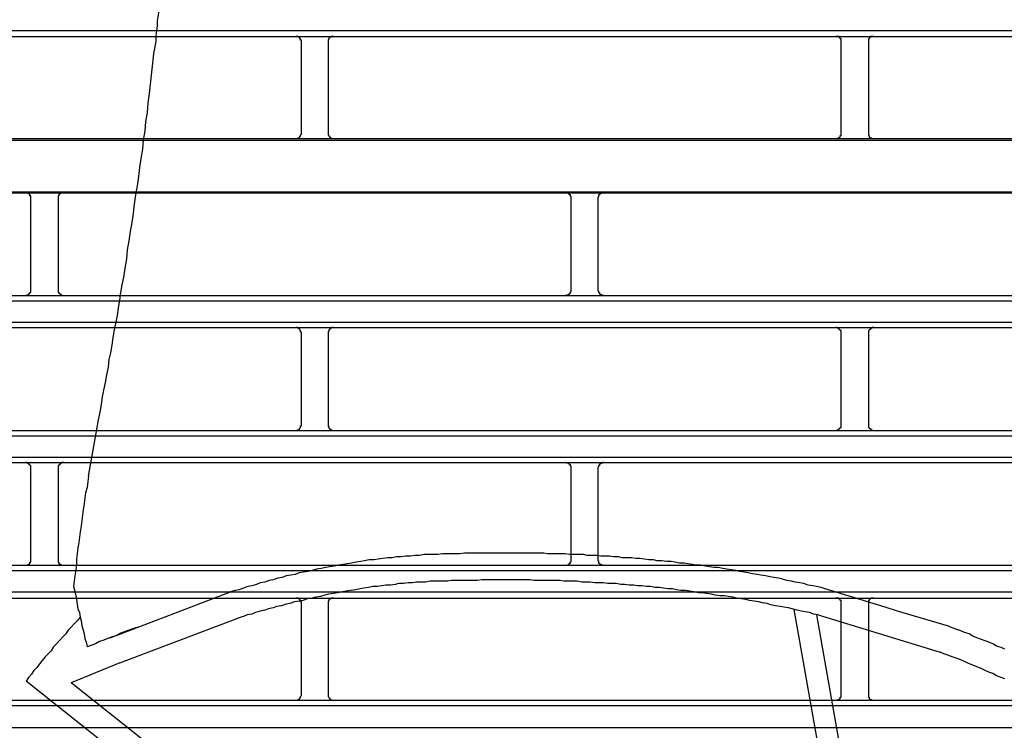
# Model space of a CAD drawing. Header units: millimetres. Extents: x 50532 to 99257, y 49161 to 61325.
# Tile 83 of 256: x 75086 to 75119, y 51866 to 51890. Entities that reach past the tile are written whole.
import ezdxf

# ---------------------------------------------------------------- set-up
doc = ezdxf.new("R2010")
doc.units = ezdxf.units.MM
doc.layers.add('AQUAREA', color=7, linetype='Continuous')

# ---------------------------------------------------------------- blocks, each defined once
blk = doc.blocks.new('SPLIT')
at = {"layer": 'AQUAREA'}
for points in [[(24529.855, -504.913), (24529.785, -505.403), (24529.715, -505.894), (24529.715, -506.383), (24529.645, -506.803), (24529.575, -507.294), (24529.505, -507.783), (24529.435, -508.273), (24529.435, -508.694), (24529.365, -509.183), (24529.295, -509.673), (24529.225, -510.163), (24529.225, -510.583), (24529.155, -511.073), (24529.085, -511.563), (24529.085, -512.053), (24529.015, -512.473), (24528.945, -512.963), (24528.945, -513.453), (24528.875, -513.944), (24528.805, -514.363)], [(24308.585, -512.473), (24877.685, -512.473)], [(24308.585, -513.033), (24877.685, -513.033)], [(24542.315, -513.523), (24542.315, -513.453), (24542.315, -513.383), (24542.245, -513.383), (24542.245, -513.313), (24542.245, -513.244), (24542.175, -513.244), (24542.175, -513.173), (24542.105, -513.103), (24542.035, -513.103), (24542.035, -513.033), (24541.965, -513.033), (24541.895, -513.033), (24541.825, -513.033)], [(24542.315, -521.923), (24542.315, -513.523)], [(24545.255, -513.033), (24545.255, -513.033), (24545.185, -513.033), (24545.115, -513.033), (24545.045, -513.033), (24545.045, -513.103), (24544.975, -513.103), (24544.905, -513.103), (24544.905, -513.173), (24544.835, -513.173), (24544.835, -513.244), (24544.835, -513.313), (24544.765, -513.313), (24544.765, -513.383), (24544.765, -513.453), (24544.765, -513.523)], [(24544.765, -513.523), (24544.765, -521.923)], [(24591.875, -513.523), (24591.875, -513.453), (24591.875, -513.383), (24591.875, -513.313), (24591.875, -513.244), (24591.805, -513.244), (24591.805, -513.173), (24591.735, -513.173), (24591.735, -513.103), (24591.665, -513.103), (24591.665, -513.033), (24591.595, -513.033), (24591.525, -513.033), (24591.455, -513.033), (24591.385, -513.033)], [(24591.875, -521.923), (24591.875, -513.523)], [(24594.885, -513.033), (24594.885, -513.033), (24594.815, -513.033), (24594.745, -513.033), (24594.675, -513.033), (24594.605, -513.033), (24594.605, -513.103), (24594.535, -513.103), (24594.535, -513.173), (24594.465, -513.173), (24594.465, -513.244), (24594.395, -513.244), (24594.395, -513.313), (24594.395, -513.383), (24594.395, -513.453), (24594.395, -513.523)], [(24594.395, -513.523), (24594.395, -521.923)], [(24528.385, -518.283), (24528.805, -514.363)], [(24526.005, -535.153), (24526.145, -534.313), (24526.285, -533.473), (24526.355, -532.633), (24526.495, -531.794), (24526.635, -530.953), (24526.775, -530.113), (24526.915, -529.273), (24526.985, -528.433), (24527.125, -527.594), (24527.265, -526.753), (24527.405, -525.913), (24527.475, -525.073), (24527.615, -524.233), (24527.755, -523.394), (24527.825, -522.553), (24527.965, -521.713), (24528.035, -520.873), (24528.175, -520.033), (24528.245, -519.123), (24528.385, -518.283)], [(24308.585, -522.413), (24877.685, -522.413)], [(24308.585, -522.553), (24877.685, -522.553)], [(24541.825, -522.413), (24541.825, -522.413), (24541.895, -522.413), (24541.965, -522.413), (24542.035, -522.344), (24542.105, -522.344), (24542.105, -522.273), (24542.175, -522.273), (24542.175, -522.203), (24542.245, -522.203), (24542.245, -522.133), (24542.245, -522.063), (24542.315, -521.994), (24542.315, -521.923)], [(24544.765, -521.923), (24544.765, -521.923), (24544.765, -521.994), (24544.765, -522.063), (24544.835, -522.133), (24544.835, -522.203), (24544.905, -522.203), (24544.905, -522.273), (24544.975, -522.273), (24544.975, -522.344), (24545.045, -522.344), (24545.045, -522.413), (24545.115, -522.413), (24545.185, -522.413), (24545.255, -522.413)], [(24591.385, -522.413), (24591.385, -522.413), (24591.455, -522.413), (24591.525, -522.413), (24591.595, -522.413), (24591.595, -522.344), (24591.665, -522.344), (24591.735, -522.344), (24591.735, -522.273), (24591.805, -522.273), (24591.805, -522.203), (24591.805, -522.133), (24591.875, -522.133), (24591.875, -522.063), (24591.875, -521.994), (24591.875, -521.923)], [(24594.395, -521.923), (24594.395, -521.923), (24594.395, -521.994), (24594.395, -522.063), (24594.395, -522.133), (24594.465, -522.133), (24594.465, -522.203), (24594.465, -522.273), (24594.535, -522.273), (24594.535, -522.344), (24594.605, -522.344), (24594.675, -522.344), (24594.675, -522.413), (24594.745, -522.413), (24594.815, -522.413), (24594.885, -522.413)], [(24308.585, -527.313), (24877.685, -527.313)], [(24308.585, -527.383), (24877.685, -527.383)], [(24517.465, -527.873), (24517.465, -527.873), (24517.465, -527.803), (24517.465, -527.733), (24517.465, -527.663), (24517.395, -527.663), (24517.395, -527.594), (24517.395, -527.523), (24517.325, -527.523), (24517.325, -527.453), (24517.255, -527.453), (24517.185, -527.453), (24517.185, -527.383), (24517.115, -527.383), (24517.045, -527.383), (24516.975, -527.383)], [(24517.465, -536.344), (24517.465, -527.873)], [(24520.475, -527.383), (24520.475, -527.383), (24520.405, -527.383), (24520.335, -527.383), (24520.265, -527.383), (24520.265, -527.453), (24520.195, -527.453), (24520.125, -527.523), (24520.055, -527.523), (24520.055, -527.594), (24520.055, -527.663), (24519.985, -527.663), (24519.985, -527.733), (24519.985, -527.803), (24519.985, -527.873)], [(24519.985, -527.873), (24519.985, -536.344)], [(24567.095, -527.873), (24567.095, -527.873), (24567.095, -527.803), (24567.095, -527.733), (24567.025, -527.733), (24567.025, -527.663), (24567.025, -527.594), (24566.955, -527.594), (24566.955, -527.523), (24566.885, -527.523), (24566.885, -527.453), (24566.815, -527.453), (24566.745, -527.383), (24566.675, -527.383), (24566.605, -527.383)], [(24567.095, -536.344), (24567.095, -527.873)], [(24570.035, -527.383), (24570.035, -527.383), (24569.965, -527.383), (24569.895, -527.383), (24569.895, -527.453), (24569.825, -527.453), (24569.755, -527.453), (24569.755, -527.523), (24569.685, -527.523), (24569.685, -527.594), (24569.615, -527.594), (24569.615, -527.663), (24569.615, -527.733), (24569.615, -527.803), (24569.545, -527.803), (24569.545, -527.873)], [(24569.545, -527.873), (24569.545, -536.344)], [(24523.555, -548.944), (24523.695, -548.244), (24523.835, -547.544), (24523.975, -546.844), (24524.045, -546.144), (24524.185, -545.513), (24524.325, -544.813), (24524.465, -544.113), (24524.605, -543.413), (24524.675, -542.713), (24524.815, -542.083), (24524.955, -541.383), (24525.025, -540.683), (24525.165, -539.983), (24525.305, -539.283), (24525.445, -538.653), (24525.515, -537.953), (24525.655, -537.253), (24525.725, -536.553), (24525.865, -535.853), (24526.005, -535.153)], [(24308.585, -536.833), (24877.685, -536.833)], [(24516.975, -536.833), (24516.975, -536.833), (24517.045, -536.833), (24517.115, -536.833), (24517.115, -536.763), (24517.185, -536.763), (24517.255, -536.763), (24517.255, -536.694), (24517.325, -536.694), (24517.325, -536.623), (24517.395, -536.623), (24517.395, -536.553), (24517.465, -536.553), (24517.465, -536.483), (24517.465, -536.413), (24517.465, -536.344)], [(24519.985, -536.344), (24519.985, -536.344), (24519.985, -536.413), (24519.985, -536.483), (24519.985, -536.553), (24520.055, -536.553), (24520.055, -536.623), (24520.125, -536.623), (24520.125, -536.694), (24520.195, -536.694), (24520.195, -536.763), (24520.265, -536.763), (24520.335, -536.763), (24520.335, -536.833), (24520.405, -536.833), (24520.475, -536.833)], [(24566.605, -536.833), (24566.605, -536.833), (24566.675, -536.833), (24566.675, -536.763), (24566.745, -536.763), (24566.815, -536.763), (24566.885, -536.763), (24566.885, -536.694), (24566.955, -536.694), (24566.955, -536.623), (24567.025, -536.623), (24567.025, -536.553), (24567.025, -536.483), (24567.095, -536.483), (24567.095, -536.413), (24567.095, -536.344)], [(24569.545, -536.344), (24569.545, -536.344), (24569.545, -536.413), (24569.615, -536.413), (24569.615, -536.483), (24569.615, -536.553), (24569.685, -536.553), (24569.685, -536.623), (24569.685, -536.694), (24569.755, -536.694), (24569.825, -536.694), (24569.825, -536.763), (24569.895, -536.763), (24569.965, -536.763), (24569.965, -536.833), (24570.035, -536.833)], [(24308.585, -537.323), (24877.685, -537.323)], [(24308.585, -539.283), (24877.685, -539.283)], [(24308.585, -539.773), (24877.685, -539.773)], [(24542.315, -540.263), (24542.315, -540.263), (24542.315, -540.194), (24542.245, -540.194), (24542.245, -540.123), (24542.245, -540.053), (24542.175, -539.983), (24542.175, -539.913), (24542.105, -539.913), (24542.105, -539.844), (24542.035, -539.844), (24541.965, -539.844), (24541.965, -539.773), (24541.895, -539.773), (24541.825, -539.773)], [(24545.255, -539.773), (24545.255, -539.773), (24545.185, -539.773), (24545.115, -539.773), (24545.115, -539.844), (24545.045, -539.844), (24544.975, -539.844), (24544.975, -539.913), (24544.905, -539.913), (24544.905, -539.983), (24544.835, -539.983), (24544.835, -540.053), (24544.835, -540.123), (24544.765, -540.123), (24544.765, -540.194), (24544.765, -540.263)], [(24591.875, -540.263), (24591.875, -540.263), (24591.875, -540.194), (24591.875, -540.123), (24591.875, -540.053), (24591.805, -540.053), (24591.805, -539.983), (24591.735, -539.983), (24591.735, -539.913), (24591.665, -539.913), (24591.665, -539.844), (24591.595, -539.844), (24591.525, -539.844), (24591.525, -539.773), (24591.455, -539.773), (24591.385, -539.773)], [(24594.885, -539.773), (24594.885, -539.773), (24594.815, -539.773), (24594.745, -539.773), (24594.745, -539.844), (24594.675, -539.844), (24594.605, -539.844), (24594.605, -539.913), (24594.535, -539.913), (24594.535, -539.983), (24594.465, -539.983), (24594.465, -540.053), (24594.395, -540.053), (24594.395, -540.123), (24594.395, -540.194), (24594.395, -540.263)], [(24542.315, -548.733), (24542.315, -540.263)], [(24544.765, -540.263), (24544.765, -548.733)], [(24591.875, -548.733), (24591.875, -540.263)], [(24594.395, -540.263), (24594.395, -548.733)], [(24541.825, -549.223), (24541.825, -549.223), (24541.895, -549.223), (24541.965, -549.223), (24541.965, -549.153), (24542.035, -549.153), (24542.105, -549.153), (24542.105, -549.083), (24542.175, -549.083), (24542.175, -549.013), (24542.245, -548.944), (24542.245, -548.873), (24542.245, -548.803), (24542.315, -548.803), (24542.315, -548.733)], [(24544.765, -548.733), (24544.765, -548.733), (24544.765, -548.803), (24544.765, -548.873), (24544.835, -548.873), (24544.835, -548.944), (24544.835, -549.013), (24544.905, -549.013), (24544.905, -549.083), (24544.975, -549.083), (24544.975, -549.153), (24545.045, -549.153), (24545.115, -549.153), (24545.115, -549.223), (24545.185, -549.223), (24545.255, -549.223)], [(24591.385, -549.223), (24591.385, -549.223), (24591.455, -549.223), (24591.525, -549.223), (24591.525, -549.153), (24591.595, -549.153), (24591.665, -549.153), (24591.665, -549.083), (24591.735, -549.083), (24591.735, -549.013), (24591.805, -549.013), (24591.805, -548.944), (24591.875, -548.944), (24591.875, -548.873), (24591.875, -548.803), (24591.875, -548.733)], [(24594.395, -548.733), (24594.395, -548.733), (24594.395, -548.803), (24594.395, -548.873), (24594.395, -548.944), (24594.465, -548.944), (24594.465, -549.013), (24594.535, -549.013), (24594.535, -549.083), (24594.605, -549.083), (24594.605, -549.153), (24594.675, -549.153), (24594.745, -549.153), (24594.745, -549.223), (24594.815, -549.223), (24594.885, -549.223)], [(24308.585, -549.223), (24877.685, -549.223)], [(24308.585, -549.713), (24877.685, -549.713)], [(24522.785, -553.423), (24523.555, -548.944)], [(24308.585, -551.673), (24877.685, -551.673)], [(24308.585, -552.163), (24877.685, -552.163)], [(24517.465, -552.653), (24517.465, -552.653), (24517.465, -552.583), (24517.465, -552.513), (24517.465, -552.444), (24517.395, -552.444), (24517.395, -552.373), (24517.325, -552.373), (24517.325, -552.303), (24517.255, -552.303), (24517.255, -552.233), (24517.185, -552.233), (24517.115, -552.233), (24517.115, -552.163), (24517.045, -552.163), (24516.975, -552.163)], [(24520.475, -552.163), (24520.475, -552.163), (24520.405, -552.163), (24520.335, -552.163), (24520.335, -552.233), (24520.265, -552.233), (24520.195, -552.233), (24520.195, -552.303), (24520.125, -552.303), (24520.125, -552.373), (24520.055, -552.373), (24520.055, -552.444), (24519.985, -552.444), (24519.985, -552.513), (24519.985, -552.583), (24519.985, -552.653)], [(24567.095, -552.653), (24567.095, -552.653), (24567.095, -552.583), (24567.095, -552.513), (24567.025, -552.513), (24567.025, -552.444), (24567.025, -552.373), (24566.955, -552.373), (24566.955, -552.303), (24566.885, -552.303), (24566.885, -552.233), (24566.815, -552.233), (24566.745, -552.233), (24566.675, -552.233), (24566.675, -552.163), (24566.605, -552.163)], [(24570.035, -552.163), (24570.035, -552.163), (24569.965, -552.163), (24569.965, -552.233), (24569.895, -552.233), (24569.825, -552.233), (24569.825, -552.303), (24569.755, -552.303), (24569.685, -552.303), (24569.685, -552.373), (24569.685, -552.444), (24569.615, -552.444), (24569.615, -552.513), (24569.615, -552.583), (24569.545, -552.583), (24569.545, -552.653)], [(24517.465, -561.123), (24517.465, -552.653)], [(24519.985, -552.653), (24519.985, -561.123)], [(24567.095, -561.123), (24567.095, -552.653)], [(24569.545, -552.653), (24569.545, -561.123)], [(24522.785, -553.423), (24522.715, -553.913), (24522.645, -554.473), (24522.505, -554.963), (24522.435, -555.453), (24522.365, -555.944), (24522.295, -556.503), (24522.225, -556.994), (24522.155, -557.483), (24522.085, -557.973), (24522.015, -558.533), (24521.945, -559.023), (24521.875, -559.513), (24521.805, -560.003), (24521.735, -560.563), (24521.665, -561.053), (24521.665, -561.544), (24521.595, -562.033), (24521.525, -562.594), (24521.455, -563.083), (24521.385, -563.573)], [(24555.685, -560.563), (24555.265, -560.563), (24554.845, -560.633), (24554.425, -560.633), (24554.005, -560.633), (24553.585, -560.633), (24553.165, -560.703), (24552.745, -560.703), (24552.325, -560.773), (24551.905, -560.773), (24551.485, -560.844), (24551.065, -560.844), (24550.645, -560.913), (24550.225, -560.913), (24549.805, -560.983), (24549.385, -561.053), (24548.965, -561.123)], [(24575.425, -561.194), (24575.005, -561.194), (24574.655, -561.123), (24574.235, -561.123), (24573.815, -561.053), (24573.395, -560.983), (24573.045, -560.983), (24572.625, -560.913), (24572.205, -560.913), (24571.785, -560.913), (24571.435, -560.844), (24571.015, -560.844), (24570.595, -560.773), (24570.175, -560.773), (24569.825, -560.773), (24569.405, -560.703), (24568.985, -560.703), (24568.565, -560.703), (24568.215, -560.633), (24567.795, -560.633), (24567.375, -560.633), (24566.955, -560.633), (24566.535, -560.563), (24566.185, -560.563), (24565.765, -560.563), (24565.345, -560.563), (24564.925, -560.563), (24564.575, -560.494), (24564.155, -560.494), (24563.735, -560.494), (24563.315, -560.494), (24562.965, -560.494), (24562.545, -560.494), (24562.125, -560.494), (24561.705, -560.494), (24561.285, -560.494), (24560.935, -560.494), (24560.515, -560.494), (24560.095, -560.494), (24559.675, -560.494), (24559.325, -560.494), (24558.905, -560.494), (24558.485, -560.494), (24558.065, -560.494), (24557.645, -560.494), (24557.295, -560.494), (24556.875, -560.563), (24556.455, -560.563), (24556.035, -560.563), (24555.685, -560.563)], [(24516.975, -561.613), (24516.975, -561.613), (24517.045, -561.613), (24517.115, -561.613), (24517.185, -561.613), (24517.185, -561.544), (24517.255, -561.544), (24517.325, -561.544), (24517.325, -561.473), (24517.395, -561.473), (24517.395, -561.403), (24517.395, -561.333), (24517.465, -561.333), (24517.465, -561.263), (24517.465, -561.194), (24517.465, -561.123)], [(24519.985, -561.123), (24519.985, -561.123), (24519.985, -561.194), (24519.985, -561.263), (24519.985, -561.333), (24520.055, -561.333), (24520.055, -561.403), (24520.055, -561.473), (24520.125, -561.473), (24520.195, -561.544), (24520.265, -561.544), (24520.265, -561.613), (24520.335, -561.613), (24520.405, -561.613), (24520.475, -561.613)], [(24548.965, -561.123), (24548.545, -561.123), (24548.125, -561.194), (24547.775, -561.263), (24547.355, -561.333), (24546.935, -561.403), (24546.515, -561.473), (24546.165, -561.544), (24545.745, -561.613), (24545.325, -561.683), (24544.905, -561.753), (24544.555, -561.823), (24544.135, -561.894), (24543.715, -561.963), (24543.295, -562.103), (24542.945, -562.173), (24542.525, -562.244), (24542.105, -562.313), (24541.755, -562.453), (24541.335, -562.523), (24540.915, -562.594), (24540.565, -562.733), (24540.145, -562.803), (24539.725, -562.944), (24539.375, -563.013), (24538.955, -563.153), (24538.535, -563.223), (24538.185, -563.363), (24537.765, -563.503), (24537.415, -563.573), (24536.995, -563.713), (24536.575, -563.853), (24536.225, -563.923), (24535.805, -564.063)], [(24566.605, -561.613), (24566.605, -561.613), (24566.675, -561.613), (24566.745, -561.613), (24566.815, -561.544), (24566.885, -561.544), (24566.885, -561.473), (24566.955, -561.473), (24566.955, -561.403), (24567.025, -561.403), (24567.025, -561.333), (24567.025, -561.263), (24567.095, -561.263), (24567.095, -561.194), (24567.095, -561.123)], [(24569.545, -561.123), (24569.545, -561.123), (24569.545, -561.194), (24569.615, -561.194), (24569.615, -561.263), (24569.615, -561.333), (24569.615, -561.403), (24569.685, -561.403), (24569.685, -561.473), (24569.755, -561.473), (24569.755, -561.544), (24569.825, -561.544), (24569.895, -561.544), (24569.895, -561.613), (24569.965, -561.613), (24570.035, -561.613)], [(24590.405, -563.783), (24590.055, -563.644), (24589.635, -563.573), (24589.285, -563.503), (24588.865, -563.433), (24588.445, -563.294), (24588.095, -563.223), (24587.675, -563.153), (24587.325, -563.083), (24586.905, -563.013), (24586.485, -562.873), (24586.135, -562.803), (24585.715, -562.733), (24585.365, -562.663), (24584.945, -562.594), (24584.525, -562.523), (24584.175, -562.453), (24583.755, -562.383), (24583.335, -562.313), (24582.985, -562.244), (24582.565, -562.173), (24582.215, -562.103), (24581.795, -562.033), (24581.375, -561.963), (24581.025, -561.894), (24580.605, -561.823), (24580.185, -561.823), (24579.835, -561.753), (24579.415, -561.683), (24578.995, -561.613), (24578.645, -561.613), (24578.225, -561.544), (24577.805, -561.473), (24577.455, -561.403), (24577.035, -561.403), (24576.615, -561.333), (24576.265, -561.263), (24575.845, -561.263), (24575.425, -561.194)], [(24308.585, -561.613), (24877.685, -561.613)], [(24308.585, -562.103), (24877.685, -562.103)], [(24555.755, -563.083), (24555.335, -563.083), (24554.915, -563.083), (24554.495, -563.083), (24554.145, -563.083), (24553.725, -563.153), (24553.305, -563.153), (24552.885, -563.153), (24552.535, -563.223), (24552.115, -563.223), (24551.695, -563.294), (24551.275, -563.294), (24550.925, -563.363), (24550.505, -563.433), (24550.085, -563.433), (24549.665, -563.503), (24549.315, -563.573)], [(24575.215, -563.644), (24574.795, -563.644), (24574.375, -563.573), (24574.025, -563.573), (24573.605, -563.503), (24573.185, -563.503), (24572.835, -563.433), (24572.415, -563.433), (24571.995, -563.363), (24571.645, -563.363), (24571.225, -563.294), (24570.805, -563.294), (24570.455, -563.294), (24570.035, -563.223), (24569.615, -563.223), (24569.265, -563.223), (24568.845, -563.153), (24568.425, -563.153), (24568.075, -563.153), (24567.655, -563.083), (24567.235, -563.083), (24566.885, -563.083), (24566.465, -563.083), (24566.045, -563.013), (24565.695, -563.013), (24565.275, -563.013), (24564.855, -563.013), (24564.505, -563.013), (24564.085, -563.013), (24563.665, -563.013), (24563.315, -562.944), (24562.895, -562.944), (24562.475, -562.944), (24562.125, -562.944), (24561.705, -562.944), (24561.285, -562.944), (24560.865, -562.944), (24560.515, -562.944), (24560.095, -562.944), (24559.675, -562.944), (24559.325, -562.944), (24558.905, -562.944), (24558.485, -563.013), (24558.135, -563.013), (24557.715, -563.013), (24557.295, -563.013), (24556.945, -563.013), (24556.525, -563.013), (24556.105, -563.013), (24555.755, -563.083)], [(24308.585, -564.063), (24877.685, -564.063)], [(24521.385, -563.573), (24521.525, -563.994), (24521.595, -564.413), (24521.665, -564.763), (24521.735, -565.183), (24521.805, -565.603), (24521.945, -565.953), (24522.015, -566.373), (24522.085, -566.723), (24522.155, -567.144), (24522.295, -567.563), (24522.365, -567.913), (24522.435, -568.333), (24522.575, -568.753), (24522.645, -569.103)], [(24524.745, -568.263), (24535.805, -564.063)], [(24549.315, -563.573), (24548.895, -563.573), (24548.475, -563.644), (24548.055, -563.713), (24547.705, -563.783), (24547.285, -563.853), (24546.865, -563.923), (24546.445, -563.994), (24546.095, -564.063), (24545.675, -564.133), (24545.255, -564.203), (24544.835, -564.273), (24544.485, -564.344), (24544.065, -564.483), (24543.645, -564.553), (24543.295, -564.623), (24542.875, -564.694), (24542.455, -564.833), (24542.105, -564.903), (24541.685, -564.973), (24541.265, -565.113), (24540.915, -565.183), (24540.495, -565.323), (24540.075, -565.394), (24539.725, -565.533), (24539.305, -565.603), (24538.955, -565.744), (24538.535, -565.813), (24538.115, -565.953), (24537.765, -566.094), (24537.345, -566.163), (24536.995, -566.303), (24536.575, -566.444)], [(24589.775, -566.163), (24589.355, -566.094), (24589.005, -565.953), (24588.585, -565.883), (24588.235, -565.813), (24587.815, -565.744), (24587.395, -565.603), (24587.045, -565.533), (24586.625, -565.463), (24586.275, -565.394), (24585.855, -565.323), (24585.435, -565.253), (24585.085, -565.113), (24584.665, -565.044), (24584.315, -564.973), (24583.895, -564.903), (24583.475, -564.833), (24583.125, -564.763), (24582.705, -564.694), (24582.285, -564.623), (24581.935, -564.553), (24581.515, -564.483), (24581.165, -564.413), (24580.745, -564.413), (24580.325, -564.344), (24579.975, -564.273), (24579.555, -564.203), (24579.135, -564.133), (24578.785, -564.133), (24578.365, -564.063), (24577.945, -563.994), (24577.595, -563.923), (24577.175, -563.923), (24576.755, -563.853), (24576.405, -563.783), (24575.985, -563.783), (24575.565, -563.713), (24575.215, -563.644)], [(24595.935, -565.463), (24590.405, -563.783)], [(24308.585, -564.623), (24877.685, -564.623)], [(24542.315, -565.113), (24542.315, -565.044), (24542.315, -564.973), (24542.245, -564.973), (24542.245, -564.903), (24542.245, -564.833), (24542.175, -564.833), (24542.175, -564.763), (24542.105, -564.694), (24542.035, -564.694), (24542.035, -564.623), (24541.965, -564.623), (24541.895, -564.623), (24541.825, -564.623)], [(24545.255, -564.623), (24545.255, -564.623), (24545.185, -564.623), (24545.115, -564.623), (24545.045, -564.623), (24545.045, -564.694), (24544.975, -564.694), (24544.905, -564.694), (24544.905, -564.763), (24544.835, -564.763), (24544.835, -564.833), (24544.835, -564.903), (24544.765, -564.903), (24544.765, -564.973), (24544.765, -565.044), (24544.765, -565.113)], [(24591.875, -565.113), (24591.875, -565.044), (24591.875, -564.973), (24591.875, -564.903), (24591.875, -564.833), (24591.805, -564.833), (24591.805, -564.763), (24591.735, -564.763), (24591.735, -564.694), (24591.665, -564.694), (24591.665, -564.623), (24591.595, -564.623), (24591.525, -564.623), (24591.455, -564.623), (24591.385, -564.623)], [(24594.885, -564.623), (24594.885, -564.623), (24594.815, -564.623), (24594.745, -564.623), (24594.675, -564.623), (24594.605, -564.623), (24594.605, -564.694), (24594.535, -564.694), (24594.535, -564.763), (24594.465, -564.763), (24594.465, -564.833), (24594.395, -564.833), (24594.395, -564.903), (24594.395, -564.973), (24594.395, -565.044), (24594.395, -565.113)], [(24542.315, -573.513), (24542.315, -565.113)], [(24544.765, -565.113), (24544.765, -573.513)], [(24587.535, -565.673), (24593.555, -599.553)], [(24591.875, -573.513), (24591.875, -565.113)], [(24594.395, -565.113), (24594.395, -573.513)], [(24597.055, -565.813), (24595.935, -565.463)], [(24601.745, -567.213), (24597.055, -565.813)], [(24522.015, -566.373), (24521.735, -566.723), (24521.455, -567.003), (24521.175, -567.283), (24520.895, -567.563), (24520.685, -567.913), (24520.405, -568.194), (24520.125, -568.473), (24519.845, -568.823), (24519.565, -569.103), (24519.355, -569.453), (24519.075, -569.733), (24518.795, -570.013), (24518.515, -570.363), (24518.305, -570.644), (24518.025, -570.994), (24517.745, -571.273), (24517.535, -571.623), (24517.255, -571.903), (24517.045, -572.253)], [(24525.655, -570.573), (24536.715, -566.373)], [(24589.635, -566.163), (24595.445, -599.203)], [(24589.775, -566.163), (24600.975, -569.594)], [(24527.335, -567.283), (24526.915, -567.423), (24526.495, -567.563), (24526.145, -567.703), (24525.725, -567.844), (24525.375, -568.053), (24524.955, -568.194), (24524.535, -568.333), (24524.185, -568.473), (24523.765, -568.613), (24523.415, -568.823), (24522.995, -568.963), (24522.645, -569.103)], [(24606.925, -569.313), (24606.575, -569.173), (24606.155, -569.033), (24605.805, -568.823), (24605.455, -568.683), (24605.105, -568.544), (24604.685, -568.403), (24604.335, -568.263), (24603.985, -568.123), (24603.635, -567.913), (24603.215, -567.773), (24602.865, -567.633), (24602.515, -567.494), (24602.095, -567.353), (24601.745, -567.213)], [(24606.925, -572.044), (24606.575, -571.903), (24606.155, -571.763), (24605.805, -571.553), (24605.455, -571.413), (24605.105, -571.273), (24604.685, -571.063), (24604.335, -570.923), (24603.985, -570.783), (24603.565, -570.644), (24603.215, -570.433), (24602.865, -570.294), (24602.445, -570.153), (24602.095, -570.013), (24601.675, -569.873), (24601.325, -569.733), (24600.975, -569.594)], [(24525.655, -570.573), (24521.175, -572.394)], [(24555.475, -602.844), (24517.045, -572.253)], [(24559.045, -602.494), (24521.175, -572.394)], [(24308.585, -574.003), (24877.685, -574.003)], [(24541.825, -574.003), (24541.825, -574.003), (24541.895, -574.003), (24541.965, -574.003), (24542.035, -573.933), (24542.105, -573.933), (24542.105, -573.863), (24542.175, -573.863), (24542.175, -573.794), (24542.245, -573.794), (24542.245, -573.723), (24542.245, -573.653), (24542.315, -573.583), (24542.315, -573.513)], [(24544.765, -573.513), (24544.765, -573.513), (24544.765, -573.583), (24544.765, -573.653), (24544.835, -573.723), (24544.835, -573.794), (24544.905, -573.794), (24544.905, -573.863), (24544.975, -573.863), (24544.975, -573.933), (24545.045, -573.933), (24545.045, -574.003), (24545.115, -574.003), (24545.185, -574.003), (24545.255, -574.003)], [(24591.385, -574.003), (24591.385, -574.003), (24591.455, -574.003), (24591.525, -574.003), (24591.595, -574.003), (24591.595, -573.933), (24591.665, -573.933), (24591.735, -573.933), (24591.735, -573.863), (24591.805, -573.863), (24591.805, -573.794), (24591.805, -573.723), (24591.875, -573.723), (24591.875, -573.653), (24591.875, -573.583), (24591.875, -573.513)], [(24594.395, -573.513), (24594.395, -573.513), (24594.395, -573.583), (24594.395, -573.653), (24594.395, -573.723), (24594.465, -573.723), (24594.465, -573.794), (24594.465, -573.863), (24594.535, -573.863), (24594.535, -573.933), (24594.605, -573.933), (24594.675, -573.933), (24594.675, -574.003), (24594.745, -574.003), (24594.815, -574.003), (24594.885, -574.003)], [(24308.585, -574.494), (24877.685, -574.494)], [(24308.585, -576.523), (24877.685, -576.523)]]:
    blk.add_lwpolyline(points, dxfattribs=at)
blk.add_open_spline([(24849.6, -639.495), (24849.6, -502.51), (24738.553, -391.463), (24601.569, -391.463), (24464.585, -391.463), (24353.537, -502.51), (24353.537, -639.495), (24353.537, -776.479), (24464.585, -887.526), (24601.569, -887.526), (24738.553, -887.526), (24849.6, -776.479), (24849.6, -639.495)], degree=3, knots=[0, 0, 0, 0, 1, 1, 1, 2, 2, 2, 3, 3, 3, 4, 4, 4, 4], dxfattribs=at)

msp = doc.modelspace()

# ---------------------------------------------------------------- block references
at = {"lineweight": 13, "xscale": 0.3627524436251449, "yscale": 0.3627524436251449, "zscale": 0.3627524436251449}
msp.add_blockref('SPLIT', (66192.57, 52075.7, 0), dxfattribs=at)

doc.saveas('drawing.dxf')
